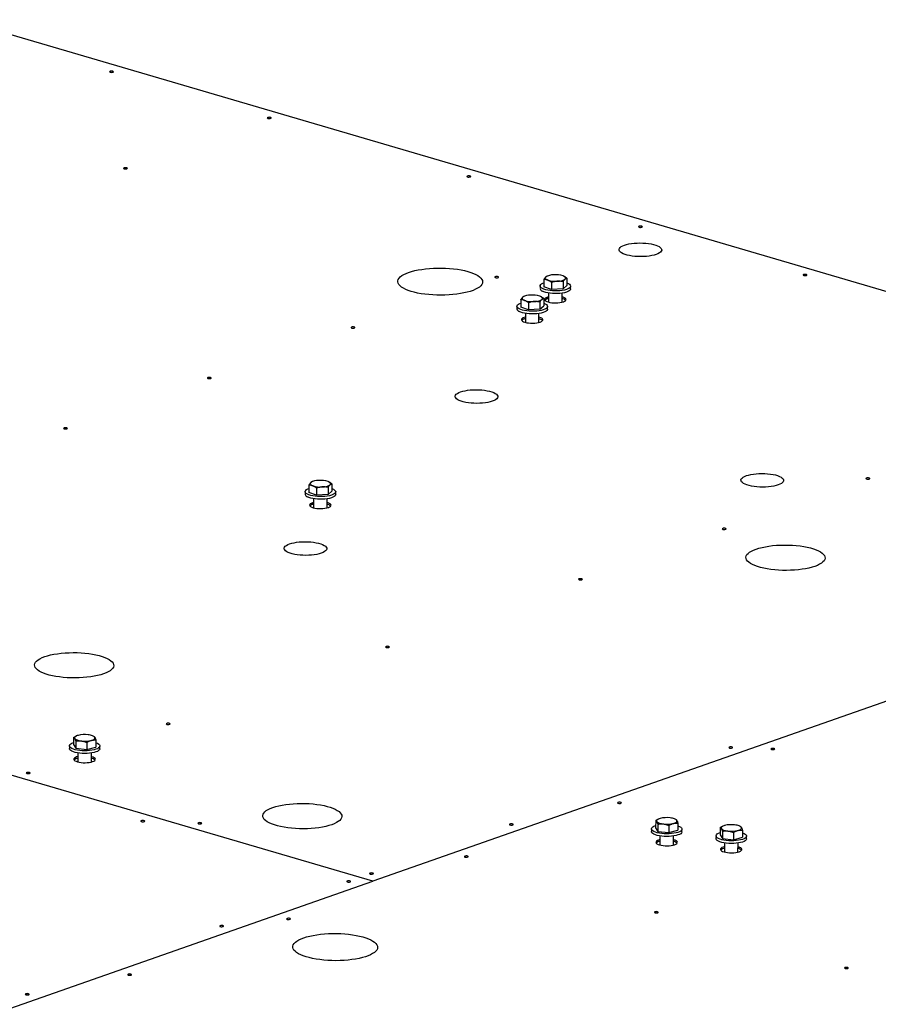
# Model space of a CAD drawing. Header units: millimetres. Extents: x 5 to 589, y 5 to 415.
# Tile 92 of 126: x 505 to 529, y 136 to 164. Entities that reach past the tile are written whole.
import ezdxf

# ---------------------------------------------------------------- set-up
doc = ezdxf.new("R2010")
doc.units = ezdxf.units.MM
doc.layers.add('TRAIT-FORT', color=4, linetype='Continuous', lineweight=25)

msp = doc.modelspace()

# ---------------------------------------------------------------- linework, layer by layer
at = {"layer": 'TRAIT-FORT', "color": 4, "linetype": 'Continuous', "lineweight": 25}
for p, q in [((552.014, 149.778), (503.099, 164.113)), ((519.783, 156.702), (519.782, 156.497)), ((519.877, 156.801), (519.867, 156.796)), ((520.349, 156.798), (520.348, 156.798)), ((520.441, 156.739), (520.44, 156.534)), ((519.676, 156.518), (519.675, 156.442)), ((520.001, 156.415), (519.782, 156.497)), ((520.002, 156.62), (520.001, 156.415)), ((520.33, 156.433), (520.001, 156.415)), ((520.331, 156.638), (520.33, 156.433)), ((520.33, 156.433), (520.44, 156.534)), ((520.546, 156.437), (520.547, 156.513)), ((519.216, 156.222), (519.205, 156.217)), ((519.688, 156.219), (519.687, 156.219)), ((519.78, 156.16), (519.779, 155.955)), ((519.916, 156.165), (519.881, 156.155)), ((519.916, 156.315), (519.915, 156.059)), ((520.302, 156.057), (520.303, 156.313)), ((519.014, 155.939), (519.014, 155.863)), ((519.121, 156.123), (519.12, 155.918)), ((519.339, 155.836), (519.12, 155.918)), ((519.341, 156.041), (519.339, 155.836)), ((519.669, 155.855), (519.339, 155.836)), ((519.67, 156.059), (519.669, 155.855)), ((519.669, 155.855), (519.779, 155.955)), ((519.885, 155.858), (519.885, 155.934)), ((519.254, 155.586), (519.219, 155.576)), ((519.255, 155.737), (519.253, 155.48)), ((519.641, 155.478), (519.642, 155.734)), ((514.899, 139.542), (473.417, 151.699)), ((514.899, 139.542), (473.417, 151.699)), ((513.08, 150.836), (513.079, 150.631)), ((513.174, 150.935), (513.164, 150.93)), ((513.646, 150.932), (513.645, 150.932)), ((513.738, 150.873), (513.737, 150.668)), ((512.973, 150.652), (512.972, 150.576)), ((513.298, 150.549), (513.079, 150.631)), ((513.299, 150.754), (513.298, 150.549)), ((513.627, 150.568), (513.298, 150.549)), ((513.628, 150.772), (513.627, 150.568)), ((513.627, 150.568), (513.737, 150.668)), ((513.843, 150.571), (513.844, 150.647)), ((513.213, 150.299), (513.178, 150.289)), ((513.213, 150.45), (513.212, 150.193)), ((513.599, 150.191), (513.6, 150.448)), ((530.651, 145.065), (514.899, 139.542)), ((530.651, 145.065), (514.899, 139.542)), ((506.368, 143.643), (506.367, 143.439)), ((506.431, 143.538), (506.43, 143.333)), ((506.45, 143.687), (506.443, 143.684)), ((506.747, 143.501), (506.746, 143.296)), ((506.945, 143.673), (506.921, 143.684)), ((507.001, 143.569), (507, 143.365)), ((506.248, 143.404), (506.248, 143.328)), ((506.367, 143.439), (506.43, 143.333)), ((506.43, 143.333), (506.746, 143.296)), ((506.746, 143.296), (507, 143.365)), ((507.119, 143.323), (507.119, 143.399)), ((506.488, 143.051), (506.454, 143.041)), ((506.489, 143.202), (506.488, 142.945)), ((506.875, 142.943), (506.876, 143.199)), ((522.971, 141.275), (522.97, 141.07)), ((523.052, 141.318), (523.046, 141.315)), ((523.548, 141.305), (523.523, 141.316)), ((522.851, 141.036), (522.85, 140.959)), ((522.97, 141.07), (523.032, 140.965)), ((523.033, 141.169), (523.032, 140.965)), ((523.032, 140.965), (523.348, 140.928)), ((523.35, 141.132), (523.348, 140.928)), ((523.348, 140.928), (523.603, 140.996)), ((523.604, 141.201), (523.603, 140.996)), ((523.721, 140.955), (523.722, 141.031)), ((524.812, 141.075), (524.811, 140.87)), ((524.874, 140.969), (524.873, 140.764)), ((524.893, 141.118), (524.887, 141.115)), ((525.388, 141.104), (525.364, 141.115)), ((525.445, 141), (525.443, 140.796)), ((523.091, 140.683), (523.056, 140.672)), ((523.092, 140.833), (523.09, 140.576)), ((523.477, 140.574), (523.479, 140.831)), ((524.692, 140.835), (524.691, 140.759)), ((524.811, 140.87), (524.873, 140.764)), ((524.873, 140.764), (525.189, 140.727)), ((525.19, 140.932), (525.189, 140.727)), ((525.189, 140.727), (525.443, 140.796)), ((525.562, 140.754), (525.563, 140.83)), ((524.932, 140.633), (524.931, 140.376)), ((525.318, 140.374), (525.32, 140.631)), ((487.71, 130.009), (514.899, 139.542)), ((487.71, 130.009), (514.899, 139.542)), ((514.899, 139.542), (514.899, 139.542)), ((514.899, 139.542), (514.899, 139.542)), ((514.899, 139.542), (514.899, 139.542))]:
    msp.add_line(p, q, dxfattribs=at)
at = {"layer": 'TRAIT-FORT', "color": 4, "linetype": 'Continuous', "lineweight": 25, "flags": 128}
for points in [[(507.41, 162.641), (507.399, 162.635), (507.396, 162.628), (507.401, 162.622), (507.414, 162.616), (507.433, 162.613), (507.454, 162.611), (507.475, 162.613), (507.492, 162.617), (507.503, 162.623), (507.506, 162.63), (507.5, 162.636), (507.488, 162.642), (507.469, 162.645), (507.448, 162.647), (507.427, 162.645), (507.41, 162.641)], [(511.906, 161.323), (511.895, 161.318), (511.892, 161.311), (511.897, 161.304), (511.91, 161.299), (511.929, 161.295), (511.95, 161.294), (511.97, 161.296), (511.988, 161.3), (511.999, 161.305), (512.002, 161.312), (511.996, 161.319), (511.984, 161.324), (511.965, 161.328), (511.944, 161.329), (511.923, 161.327), (511.906, 161.323)], [(507.806, 159.886), (507.795, 159.88), (507.792, 159.873), (507.797, 159.867), (507.81, 159.861), (507.829, 159.857), (507.85, 159.856), (507.871, 159.858), (507.888, 159.862), (507.899, 159.868), (507.902, 159.875), (507.896, 159.881), (507.884, 159.887), (507.865, 159.89), (507.844, 159.891), (507.823, 159.89), (507.806, 159.886)], [(517.601, 159.655), (517.59, 159.649), (517.587, 159.642), (517.592, 159.635), (517.605, 159.63), (517.623, 159.626), (517.644, 159.625), (517.665, 159.627), (517.682, 159.631), (517.693, 159.636), (517.696, 159.643), (517.691, 159.65), (517.678, 159.655), (517.66, 159.659), (517.639, 159.66), (517.618, 159.659), (517.601, 159.655)], [(522.496, 158.22), (522.485, 158.214), (522.482, 158.207), (522.488, 158.201), (522.5, 158.195), (522.519, 158.191), (522.54, 158.19), (522.561, 158.192), (522.578, 158.196), (522.589, 158.202), (522.592, 158.209), (522.586, 158.215), (522.574, 158.221), (522.555, 158.224), (522.534, 158.225), (522.513, 158.224), (522.496, 158.22)], [(522.082, 157.684), (522.142, 157.702), (522.209, 157.717), (522.282, 157.73), (522.359, 157.739), (522.44, 157.744), (522.523, 157.746), (522.606, 157.744), (522.687, 157.739), (522.766, 157.73), (522.841, 157.718), (522.909, 157.703), (522.971, 157.685), (523.024, 157.664), (523.069, 157.641), (523.103, 157.617), (523.127, 157.592), (523.14, 157.565), (523.142, 157.539), (523.132, 157.512), (523.111, 157.487), (523.079, 157.462), (523.037, 157.44), (522.986, 157.419), (522.927, 157.401), (522.86, 157.385), (522.787, 157.373), (522.709, 157.364), (522.628, 157.359), (522.546, 157.357), (522.463, 157.359), (522.381, 157.364), (522.302, 157.373), (522.228, 157.385), (522.159, 157.4), (522.098, 157.418), (522.044, 157.439), (522, 157.461), (521.965, 157.486), (521.941, 157.511), (521.929, 157.538), (521.927, 157.564), (521.937, 157.591), (521.958, 157.616), (521.989, 157.641), (522.031, 157.663), (522.082, 157.684)], [(515.925, 156.906), (516.007, 156.932), (516.097, 156.956), (516.194, 156.976), (516.296, 156.993), (516.404, 157.008), (516.515, 157.018), (516.63, 157.026), (516.746, 157.029), (516.863, 157.029), (516.979, 157.026), (517.094, 157.018), (517.207, 157.008), (517.316, 156.994), (517.42, 156.976), (517.519, 156.956), (517.611, 156.932), (517.696, 156.906), (517.773, 156.878), (517.841, 156.847), (517.899, 156.814), (517.948, 156.78), (517.986, 156.744), (518.013, 156.708), (518.029, 156.671), (518.033, 156.633), (518.027, 156.596), (518.009, 156.559), (517.98, 156.523), (517.941, 156.488), (517.891, 156.454), (517.831, 156.423), (517.761, 156.393), (517.683, 156.365), (517.597, 156.341), (517.503, 156.319), (517.403, 156.3), (517.298, 156.284), (517.189, 156.271), (517.076, 156.262), (516.96, 156.257), (516.844, 156.255), (516.727, 156.257), (516.611, 156.262), (516.497, 156.271), (516.386, 156.284), (516.279, 156.299), (516.178, 156.318), (516.082, 156.34), (515.993, 156.365), (515.912, 156.392), (515.84, 156.422), (515.776, 156.454), (515.723, 156.488), (515.68, 156.522), (515.647, 156.559), (515.626, 156.595), (515.615, 156.633), (515.616, 156.67), (515.628, 156.707), (515.652, 156.744), (515.686, 156.779), (515.731, 156.814), (515.786, 156.846), (515.851, 156.877), (515.925, 156.906)], [(518.396, 156.782), (518.385, 156.776), (518.382, 156.77), (518.388, 156.763), (518.4, 156.757), (518.419, 156.754), (518.44, 156.753), (518.461, 156.754), (518.478, 156.758), (518.489, 156.764), (518.492, 156.771), (518.487, 156.778), (518.474, 156.783), (518.455, 156.787), (518.434, 156.788), (518.414, 156.786), (518.396, 156.782)], [(519.838, 156.777), (519.828, 156.765), (519.823, 156.753), (519.823, 156.741), (519.827, 156.729), (519.837, 156.717), (519.851, 156.706), (519.87, 156.695), (519.893, 156.685)], [(520.387, 156.713), (520.397, 156.725), (520.402, 156.737), (520.402, 156.749), (520.397, 156.761), (520.388, 156.773), (520.374, 156.784), (520.355, 156.795), (520.332, 156.805)], [(527.192, 156.844), (527.181, 156.838), (527.178, 156.831), (527.183, 156.824), (527.196, 156.819), (527.214, 156.815), (527.236, 156.814), (527.256, 156.816), (527.273, 156.82), (527.284, 156.826), (527.287, 156.832), (527.282, 156.839), (527.269, 156.845), (527.251, 156.848), (527.23, 156.849), (527.209, 156.848), (527.192, 156.844)], [(519.74, 156.445), (519.707, 156.465), (519.686, 156.487), (519.676, 156.51), (519.678, 156.533), (519.692, 156.556), (519.717, 156.577), (519.753, 156.597), (519.782, 156.609)], [(520.441, 156.605), (520.482, 156.587), (520.515, 156.566), (520.536, 156.544), (520.546, 156.521), (520.544, 156.498), (520.53, 156.476), (520.505, 156.454), (520.469, 156.434), (520.423, 156.417), (520.369, 156.402), (520.307, 156.39), (520.241, 156.382), (520.171, 156.377), (520.099, 156.376), (520.027, 156.379), (519.958, 156.386), (519.893, 156.396), (519.834, 156.41), (519.782, 156.426), (519.74, 156.445), (519.74, 156.445)], [(520.546, 156.437), (520.543, 156.422), (520.53, 156.399), (520.504, 156.378), (520.468, 156.358), (520.423, 156.34), (520.368, 156.326), (520.307, 156.314), (520.24, 156.306), (520.17, 156.301), (520.098, 156.3), (520.027, 156.303), (519.958, 156.31), (519.893, 156.32), (519.834, 156.333), (519.782, 156.349), (519.74, 156.368)], [(519.177, 156.198), (519.167, 156.186), (519.161, 156.174), (519.161, 156.162), (519.166, 156.15), (519.175, 156.138), (519.19, 156.127), (519.208, 156.116), (519.231, 156.106)], [(519.725, 156.134), (519.735, 156.146), (519.74, 156.158), (519.741, 156.17), (519.736, 156.182), (519.726, 156.194), (519.712, 156.205), (519.693, 156.216), (519.671, 156.226)], [(519.916, 156.211), (519.881, 156.2), (519.846, 156.185), (519.82, 156.168), (519.806, 156.149), (519.803, 156.13), (519.812, 156.111), (519.832, 156.093), (519.863, 156.076), (519.904, 156.062), (519.952, 156.05), (520.007, 156.042), (520.065, 156.037), (520.125, 156.036), (520.184, 156.038), (520.241, 156.044), (520.292, 156.054), (520.337, 156.067), (520.372, 156.082), (520.398, 156.099), (520.412, 156.118), (520.415, 156.137), (520.406, 156.156), (520.385, 156.175), (520.354, 156.191), (520.314, 156.206), (520.303, 156.209)], [(519.078, 155.866), (519.046, 155.886), (519.025, 155.909), (519.015, 155.931), (519.017, 155.954), (519.031, 155.977), (519.056, 155.998), (519.092, 156.018), (519.121, 156.03)], [(519.779, 156.026), (519.821, 156.008), (519.853, 155.987), (519.875, 155.965), (519.884, 155.942), (519.882, 155.919), (519.869, 155.897), (519.843, 155.875), (519.807, 155.856), (519.762, 155.838), (519.707, 155.823), (519.646, 155.811), (519.579, 155.803), (519.509, 155.798), (519.437, 155.798), (519.366, 155.8), (519.297, 155.807), (519.232, 155.817), (519.173, 155.831), (519.121, 155.847), (519.078, 155.866), (519.078, 155.866)], [(519.885, 155.858), (519.882, 155.843), (519.868, 155.82), (519.843, 155.799), (519.807, 155.779), (519.761, 155.762), (519.707, 155.747), (519.646, 155.735), (519.579, 155.727), (519.509, 155.722), (519.437, 155.721), (519.365, 155.724), (519.296, 155.731), (519.231, 155.741), (519.172, 155.754), (519.121, 155.771), (519.078, 155.789)], [(519.254, 155.632), (519.22, 155.622), (519.184, 155.606), (519.159, 155.589), (519.144, 155.57), (519.141, 155.551), (519.15, 155.532), (519.171, 155.514), (519.202, 155.497), (519.242, 155.483), (519.291, 155.471), (519.345, 155.463), (519.404, 155.458), (519.464, 155.457), (519.523, 155.459), (519.579, 155.466), (519.631, 155.475), (519.675, 155.488), (519.711, 155.503), (519.736, 155.521), (519.751, 155.539), (519.753, 155.558), (519.744, 155.577), (519.724, 155.596), (519.693, 155.612), (519.652, 155.627), (519.641, 155.63)], [(514.297, 155.345), (514.286, 155.339), (514.283, 155.332), (514.288, 155.325), (514.301, 155.32), (514.319, 155.316), (514.34, 155.315), (514.361, 155.317), (514.378, 155.321), (514.389, 155.327), (514.392, 155.333), (514.387, 155.34), (514.374, 155.346), (514.356, 155.349), (514.334, 155.35), (514.314, 155.349), (514.297, 155.345)], [(510.197, 153.907), (510.186, 153.901), (510.183, 153.895), (510.188, 153.888), (510.201, 153.882), (510.219, 153.879), (510.24, 153.878), (510.261, 153.879), (510.278, 153.883), (510.289, 153.889), (510.292, 153.896), (510.287, 153.902), (510.274, 153.908), (510.256, 153.912), (510.235, 153.913), (510.214, 153.911), (510.197, 153.907)], [(517.407, 153.498), (517.467, 153.516), (517.534, 153.532), (517.607, 153.544), (517.684, 153.553), (517.765, 153.558), (517.848, 153.56), (517.931, 153.558), (518.013, 153.553), (518.091, 153.544), (518.166, 153.532), (518.234, 153.517), (518.296, 153.499), (518.35, 153.478), (518.394, 153.456), (518.428, 153.431), (518.452, 153.406), (518.465, 153.379), (518.467, 153.353), (518.457, 153.326), (518.436, 153.301), (518.404, 153.276), (518.362, 153.254), (518.311, 153.233), (518.252, 153.215), (518.185, 153.2), (518.112, 153.187), (518.034, 153.178), (517.953, 153.173), (517.871, 153.171), (517.788, 153.173), (517.706, 153.178), (517.627, 153.187), (517.553, 153.199), (517.484, 153.214), (517.423, 153.232), (517.369, 153.253), (517.325, 153.276), (517.29, 153.3), (517.266, 153.325), (517.254, 153.352), (517.252, 153.378), (517.262, 153.405), (517.283, 153.43), (517.314, 153.455), (517.356, 153.477), (517.407, 153.498)], [(506.097, 152.47), (506.086, 152.464), (506.083, 152.457), (506.088, 152.45), (506.101, 152.445), (506.119, 152.441), (506.14, 152.44), (506.161, 152.442), (506.178, 152.446), (506.189, 152.451), (506.192, 152.458), (506.187, 152.465), (506.174, 152.47), (506.156, 152.474), (506.135, 152.475), (506.114, 152.474), (506.097, 152.47)], [(525.56, 151.109), (525.619, 151.127), (525.686, 151.142), (525.759, 151.155), (525.837, 151.164), (525.918, 151.169), (526.001, 151.171), (526.083, 151.169), (526.165, 151.164), (526.244, 151.155), (526.318, 151.143), (526.387, 151.128), (526.448, 151.11), (526.502, 151.089), (526.546, 151.066), (526.581, 151.042), (526.605, 151.017), (526.618, 150.99), (526.619, 150.964), (526.609, 150.937), (526.588, 150.912), (526.557, 150.887), (526.515, 150.865), (526.464, 150.844), (526.404, 150.826), (526.337, 150.81), (526.264, 150.798), (526.187, 150.789), (526.106, 150.784), (526.023, 150.782), (525.94, 150.783), (525.859, 150.789), (525.78, 150.798), (525.706, 150.81), (525.637, 150.825), (525.575, 150.843), (525.522, 150.864), (525.477, 150.886), (525.443, 150.911), (525.419, 150.936), (525.406, 150.963), (525.404, 150.989), (525.414, 151.015), (525.435, 151.041), (525.467, 151.065), (525.509, 151.088), (525.56, 151.109)], [(513.135, 150.911), (513.125, 150.899), (513.12, 150.887), (513.119, 150.875), (513.124, 150.863), (513.134, 150.851), (513.148, 150.84), (513.167, 150.829), (513.19, 150.819)], [(513.684, 150.847), (513.694, 150.859), (513.699, 150.871), (513.699, 150.883), (513.694, 150.895), (513.685, 150.907), (513.671, 150.918), (513.652, 150.929), (513.629, 150.939)], [(528.983, 151.041), (528.972, 151.035), (528.969, 151.028), (528.974, 151.021), (528.987, 151.016), (529.005, 151.012), (529.027, 151.011), (529.047, 151.013), (529.064, 151.017), (529.075, 151.023), (529.078, 151.029), (529.073, 151.036), (529.06, 151.042), (529.042, 151.045), (529.021, 151.046), (529, 151.045), (528.983, 151.041)], [(513.037, 150.579), (513.004, 150.6), (512.983, 150.622), (512.973, 150.645), (512.975, 150.668), (512.989, 150.69), (513.014, 150.711), (513.05, 150.731), (513.079, 150.743)], [(513.843, 150.571), (513.84, 150.556), (513.827, 150.533), (513.801, 150.512), (513.765, 150.492), (513.72, 150.475), (513.665, 150.46), (513.604, 150.448), (513.537, 150.44), (513.467, 150.435), (513.395, 150.434), (513.324, 150.437), (513.255, 150.444), (513.19, 150.454), (513.131, 150.467), (513.079, 150.484), (513.036, 150.502)], [(513.738, 150.739), (513.779, 150.721), (513.812, 150.7), (513.833, 150.678), (513.843, 150.655), (513.841, 150.632), (513.827, 150.61), (513.802, 150.588), (513.766, 150.569), (513.72, 150.551), (513.666, 150.536), (513.604, 150.525), (513.538, 150.516), (513.468, 150.512), (513.396, 150.511), (513.324, 150.514), (513.255, 150.52), (513.19, 150.53), (513.131, 150.544), (513.079, 150.56), (513.037, 150.579), (513.037, 150.579)], [(513.213, 150.345), (513.178, 150.335), (513.142, 150.319), (513.117, 150.302), (513.103, 150.283), (513.1, 150.264), (513.109, 150.245), (513.129, 150.227), (513.16, 150.21), (513.201, 150.196), (513.249, 150.184), (513.304, 150.176), (513.362, 150.171), (513.422, 150.17), (513.481, 150.172), (513.538, 150.179), (513.589, 150.188), (513.634, 150.201), (513.669, 150.216), (513.695, 150.234), (513.709, 150.252), (513.712, 150.272), (513.703, 150.291), (513.682, 150.309), (513.651, 150.325), (513.611, 150.34), (513.6, 150.343)], [(524.883, 149.603), (524.872, 149.597), (524.869, 149.591), (524.874, 149.584), (524.887, 149.578), (524.906, 149.575), (524.927, 149.574), (524.947, 149.575), (524.965, 149.579), (524.976, 149.585), (524.979, 149.592), (524.973, 149.598), (524.961, 149.604), (524.942, 149.608), (524.921, 149.609), (524.9, 149.607), (524.883, 149.603)], [(512.529, 149.163), (512.588, 149.182), (512.655, 149.197), (512.728, 149.209), (512.806, 149.218), (512.887, 149.224), (512.969, 149.226), (513.052, 149.224), (513.134, 149.219), (513.213, 149.21), (513.287, 149.198), (513.356, 149.182), (513.417, 149.164), (513.471, 149.144), (513.515, 149.121), (513.55, 149.097), (513.574, 149.071), (513.586, 149.045), (513.588, 149.018), (513.578, 148.992), (513.557, 148.966), (513.526, 148.942), (513.484, 148.919), (513.433, 148.899), (513.373, 148.88), (513.306, 148.865), (513.233, 148.853), (513.155, 148.844), (513.075, 148.838), (512.992, 148.836), (512.909, 148.838), (512.827, 148.843), (512.749, 148.852), (512.674, 148.864), (512.606, 148.88), (512.544, 148.898), (512.49, 148.918), (512.446, 148.941), (512.412, 148.965), (512.388, 148.991), (512.375, 149.017), (512.373, 149.044), (512.383, 149.07), (512.404, 149.096), (512.436, 149.12), (512.477, 149.143), (512.529, 149.163)], [(525.835, 149.015), (525.916, 149.041), (526.005, 149.063), (526.1, 149.083), (526.201, 149.1), (526.307, 149.113), (526.417, 149.122), (526.53, 149.128), (526.644, 149.131), (526.758, 149.129), (526.871, 149.124), (526.983, 149.115), (527.091, 149.103), (527.195, 149.087), (527.294, 149.068), (527.386, 149.046), (527.471, 149.021), (527.548, 148.994), (527.616, 148.964), (527.674, 148.932), (527.722, 148.899), (527.759, 148.864), (527.785, 148.828), (527.8, 148.792), (527.803, 148.755), (527.794, 148.719), (527.774, 148.683), (527.743, 148.648), (527.701, 148.614), (527.648, 148.582), (527.586, 148.551), (527.513, 148.523), (527.433, 148.498), (527.344, 148.475), (527.249, 148.455), (527.148, 148.439), (527.042, 148.426), (526.932, 148.416), (526.819, 148.41), (526.705, 148.408), (526.591, 148.409), (526.478, 148.415), (526.366, 148.423), (526.258, 148.436), (526.154, 148.451), (526.055, 148.47), (525.963, 148.492), (525.878, 148.517), (525.801, 148.545), (525.733, 148.575), (525.675, 148.606), (525.627, 148.64), (525.59, 148.675), (525.564, 148.71), (525.549, 148.747), (525.546, 148.783), (525.555, 148.82), (525.575, 148.856), (525.606, 148.891), (525.648, 148.925), (525.701, 148.957), (525.763, 148.987), (525.835, 149.015)], [(520.783, 148.166), (520.772, 148.16), (520.769, 148.153), (520.775, 148.146), (520.787, 148.141), (520.806, 148.137), (520.827, 148.136), (520.848, 148.138), (520.865, 148.142), (520.876, 148.147), (520.879, 148.154), (520.873, 148.161), (520.861, 148.166), (520.842, 148.17), (520.821, 148.171), (520.8, 148.17), (520.783, 148.166)], [(505.543, 145.947), (505.624, 145.973), (505.712, 145.995), (505.807, 146.015), (505.909, 146.032), (506.015, 146.045), (506.125, 146.054), (506.237, 146.06), (506.351, 146.063), (506.466, 146.061), (506.579, 146.056), (506.691, 146.047), (506.799, 146.035), (506.903, 146.019), (507.001, 146), (507.094, 145.978), (507.179, 145.953), (507.256, 145.926), (507.324, 145.896), (507.382, 145.864), (507.43, 145.831), (507.467, 145.796), (507.493, 145.76), (507.508, 145.724), (507.511, 145.687), (507.502, 145.651), (507.482, 145.615), (507.451, 145.58), (507.409, 145.546), (507.356, 145.514), (507.293, 145.483), (507.221, 145.455), (507.141, 145.43), (507.052, 145.407), (506.957, 145.387), (506.855, 145.371), (506.749, 145.358), (506.639, 145.348), (506.527, 145.342), (506.413, 145.34), (506.299, 145.341), (506.185, 145.346), (506.074, 145.355), (505.965, 145.367), (505.861, 145.383), (505.763, 145.402), (505.67, 145.424), (505.585, 145.449), (505.508, 145.477), (505.441, 145.507), (505.382, 145.538), (505.334, 145.572), (505.297, 145.607), (505.271, 145.642), (505.257, 145.679), (505.253, 145.715), (505.262, 145.752), (505.282, 145.788), (505.313, 145.823), (505.355, 145.857), (505.408, 145.889), (505.471, 145.919), (505.543, 145.947)], [(515.281, 146.236), (515.27, 146.23), (515.267, 146.224), (515.272, 146.217), (515.285, 146.211), (515.303, 146.208), (515.324, 146.207), (515.345, 146.208), (515.362, 146.212), (515.373, 146.218), (515.376, 146.225), (515.371, 146.232), (515.358, 146.237), (515.34, 146.241), (515.319, 146.242), (515.298, 146.24), (515.281, 146.236)], [(509.023, 144.042), (509.012, 144.036), (509.009, 144.029), (509.014, 144.023), (509.027, 144.017), (509.046, 144.014), (509.067, 144.012), (509.087, 144.014), (509.105, 144.018), (509.116, 144.024), (509.119, 144.031), (509.113, 144.037), (509.101, 144.043), (509.082, 144.046), (509.061, 144.048), (509.04, 144.046), (509.023, 144.042)], [(507.004, 143.495), (507.005, 143.494), (507.049, 143.476), (507.083, 143.455), (507.106, 143.433), (507.118, 143.411), (507.118, 143.388), (507.106, 143.365), (507.082, 143.343), (507.048, 143.323), (507.003, 143.305), (506.95, 143.29), (506.89, 143.278), (506.824, 143.269), (506.754, 143.264), (506.683, 143.262), (506.611, 143.265), (506.541, 143.271), (506.475, 143.28), (506.415, 143.293), (506.363, 143.309), (506.318, 143.328), (506.284, 143.348), (506.261, 143.37), (506.25, 143.393), (506.25, 143.416), (506.262, 143.438), (506.285, 143.46), (506.32, 143.48), (506.364, 143.498), (506.368, 143.499)], [(506.496, 143.702), (506.469, 143.694), (506.445, 143.685), (506.426, 143.674), (506.411, 143.663), (506.401, 143.651), (506.395, 143.639), (506.395, 143.627), (506.4, 143.615)], [(506.4, 143.615), (506.409, 143.603), (506.423, 143.592), (506.442, 143.581), (506.465, 143.571), (506.491, 143.563), (506.521, 143.555), (506.554, 143.549), (506.589, 143.544)], [(506.97, 143.647), (506.961, 143.659), (506.947, 143.67), (506.928, 143.681), (506.905, 143.69), (506.878, 143.699), (506.849, 143.707), (506.816, 143.713), (506.781, 143.718)], [(506.874, 143.56), (506.901, 143.568), (506.925, 143.577), (506.944, 143.588), (506.959, 143.599), (506.969, 143.611), (506.974, 143.623), (506.975, 143.635), (506.97, 143.647)], [(507.119, 143.323), (507.117, 143.311), (507.105, 143.289), (507.082, 143.267), (507.047, 143.247), (507.003, 143.229), (506.95, 143.214), (506.889, 143.202), (506.824, 143.193), (506.754, 143.187), (506.682, 143.186), (506.61, 143.188), (506.541, 143.194), (506.475, 143.204), (506.415, 143.217), (506.362, 143.233), (506.318, 143.251), (506.284, 143.272), (506.261, 143.294), (506.249, 143.316), (506.248, 143.328)], [(525.072, 143.367), (525.061, 143.361), (525.058, 143.354), (525.063, 143.348), (525.076, 143.342), (525.094, 143.338), (525.115, 143.337), (525.136, 143.339), (525.153, 143.343), (525.164, 143.349), (525.167, 143.356), (525.162, 143.362), (525.149, 143.368), (525.131, 143.371), (525.11, 143.372), (525.089, 143.371), (525.072, 143.367)], [(526.273, 143.325), (526.262, 143.319), (526.259, 143.312), (526.264, 143.306), (526.277, 143.3), (526.295, 143.297), (526.317, 143.296), (526.337, 143.297), (526.354, 143.301), (526.365, 143.307), (526.368, 143.314), (526.363, 143.32), (526.35, 143.326), (526.332, 143.33), (526.311, 143.331), (526.29, 143.329), (526.273, 143.325)], [(506.488, 143.097), (506.454, 143.087), (506.418, 143.071), (506.393, 143.054), (506.378, 143.035), (506.376, 143.016), (506.385, 142.997), (506.405, 142.979), (506.436, 142.962), (506.477, 142.948), (506.525, 142.936), (506.579, 142.928), (506.638, 142.923), (506.698, 142.922), (506.757, 142.924), (506.814, 142.931), (506.865, 142.94), (506.909, 142.953), (506.945, 142.968), (506.97, 142.986), (506.985, 143.004), (506.988, 143.023), (506.979, 143.042), (506.958, 143.061), (506.927, 143.077), (506.887, 143.092), (506.876, 143.095)], [(505.031, 142.642), (505.02, 142.636), (505.017, 142.63), (505.022, 142.623), (505.035, 142.617), (505.054, 142.614), (505.075, 142.613), (505.096, 142.614), (505.113, 142.618), (505.124, 142.624), (505.127, 142.631), (505.121, 142.638), (505.109, 142.643), (505.09, 142.647), (505.069, 142.648), (505.048, 142.646), (505.031, 142.642)], [(512.051, 141.646), (512.132, 141.672), (512.221, 141.695), (512.316, 141.714), (512.417, 141.731), (512.523, 141.744), (512.633, 141.753), (512.746, 141.759), (512.86, 141.762), (512.974, 141.76), (513.087, 141.755), (513.199, 141.746), (513.307, 141.734), (513.411, 141.718), (513.51, 141.699), (513.602, 141.677), (513.687, 141.652), (513.764, 141.625), (513.832, 141.595), (513.89, 141.563), (513.938, 141.53), (513.975, 141.495), (514.001, 141.459), (514.016, 141.423), (514.019, 141.386), (514.01, 141.35), (513.99, 141.314), (513.959, 141.279), (513.917, 141.245), (513.864, 141.213), (513.801, 141.183), (513.729, 141.155), (513.649, 141.129), (513.56, 141.106), (513.465, 141.087), (513.364, 141.07), (513.258, 141.057), (513.148, 141.047), (513.035, 141.041), (512.921, 141.039), (512.807, 141.041), (512.693, 141.046), (512.582, 141.054), (512.474, 141.067), (512.37, 141.082), (512.271, 141.101), (512.179, 141.124), (512.094, 141.148), (512.017, 141.176), (511.949, 141.206), (511.891, 141.238), (511.843, 141.271), (511.806, 141.306), (511.78, 141.342), (511.765, 141.378), (511.762, 141.415), (511.77, 141.451), (511.79, 141.487), (511.822, 141.522), (511.864, 141.556), (511.917, 141.588), (511.979, 141.618), (512.051, 141.646)], [(521.9, 141.792), (521.889, 141.786), (521.886, 141.779), (521.891, 141.772), (521.904, 141.767), (521.922, 141.763), (521.943, 141.762), (521.964, 141.764), (521.981, 141.768), (521.992, 141.774), (521.995, 141.78), (521.99, 141.787), (521.977, 141.792), (521.959, 141.796), (521.938, 141.797), (521.917, 141.796), (521.9, 141.792)], [(508.3, 141.267), (508.289, 141.262), (508.286, 141.255), (508.291, 141.248), (508.304, 141.243), (508.323, 141.239), (508.344, 141.238), (508.365, 141.24), (508.382, 141.244), (508.393, 141.249), (508.396, 141.256), (508.39, 141.263), (508.378, 141.268), (508.359, 141.272), (508.338, 141.273), (508.317, 141.272), (508.3, 141.267)], [(523.098, 141.334), (523.071, 141.326), (523.048, 141.316), (523.028, 141.306), (523.013, 141.295), (523.003, 141.283), (522.998, 141.271), (522.998, 141.259), (523.002, 141.247)], [(523.002, 141.247), (523.012, 141.235), (523.026, 141.224), (523.045, 141.213), (523.067, 141.203), (523.094, 141.194), (523.124, 141.187), (523.157, 141.18), (523.192, 141.175)], [(523.573, 141.278), (523.563, 141.29), (523.549, 141.302), (523.53, 141.312), (523.508, 141.322), (523.481, 141.331), (523.451, 141.339), (523.418, 141.345), (523.383, 141.35)], [(523.477, 141.191), (523.504, 141.2), (523.527, 141.209), (523.547, 141.219), (523.561, 141.231), (523.572, 141.242), (523.577, 141.254), (523.577, 141.266), (523.573, 141.278)], [(509.927, 141.208), (509.916, 141.202), (509.913, 141.195), (509.918, 141.188), (509.931, 141.183), (509.949, 141.179), (509.97, 141.178), (509.991, 141.18), (510.008, 141.184), (510.019, 141.189), (510.022, 141.196), (510.017, 141.203), (510.004, 141.208), (509.986, 141.212), (509.964, 141.213), (509.944, 141.212), (509.927, 141.208)], [(518.814, 141.173), (518.803, 141.167), (518.8, 141.16), (518.805, 141.153), (518.818, 141.148), (518.836, 141.144), (518.858, 141.143), (518.878, 141.145), (518.896, 141.149), (518.906, 141.155), (518.91, 141.161), (518.904, 141.168), (518.891, 141.174), (518.873, 141.177), (518.852, 141.178), (518.831, 141.177), (518.814, 141.173)], [(523.603, 141.127), (523.607, 141.126), (523.651, 141.107), (523.685, 141.087), (523.709, 141.065), (523.72, 141.042), (523.72, 141.019), (523.708, 140.997), (523.685, 140.975), (523.65, 140.955), (523.606, 140.937), (523.553, 140.922), (523.492, 140.91), (523.426, 140.901), (523.357, 140.895), (523.285, 140.894), (523.213, 140.896), (523.144, 140.902), (523.078, 140.912), (523.018, 140.925), (522.965, 140.941), (522.921, 140.959), (522.887, 140.98), (522.864, 141.002), (522.852, 141.024), (522.852, 141.047), (522.864, 141.07), (522.888, 141.092), (522.922, 141.112), (522.967, 141.13), (522.97, 141.131)], [(524.939, 141.133), (524.912, 141.125), (524.889, 141.116), (524.869, 141.105), (524.854, 141.094), (524.844, 141.082), (524.839, 141.07), (524.839, 141.058), (524.843, 141.046)], [(524.843, 141.046), (524.853, 141.034), (524.867, 141.023), (524.885, 141.012), (524.908, 141.003), (524.935, 140.994), (524.965, 140.986), (524.997, 140.98), (525.032, 140.975)], [(525.414, 141.078), (525.404, 141.09), (525.39, 141.101), (525.371, 141.112), (525.348, 141.122), (525.322, 141.13), (525.292, 141.138), (525.259, 141.144), (525.224, 141.149)], [(525.318, 140.991), (525.345, 140.999), (525.368, 141.009), (525.388, 141.019), (525.402, 141.03), (525.413, 141.042), (525.418, 141.054), (525.418, 141.066), (525.414, 141.078)], [(523.721, 140.955), (523.72, 140.943), (523.708, 140.92), (523.684, 140.899), (523.65, 140.879), (523.605, 140.861), (523.552, 140.845), (523.492, 140.833), (523.426, 140.824), (523.356, 140.819), (523.285, 140.818), (523.213, 140.82), (523.143, 140.826), (523.077, 140.836), (523.017, 140.849), (522.965, 140.864), (522.921, 140.883), (522.886, 140.903), (522.863, 140.925), (522.852, 140.948), (522.85, 140.959)], [(523.091, 140.728), (523.056, 140.718), (523.021, 140.703), (522.995, 140.686), (522.981, 140.667), (522.978, 140.648), (522.987, 140.629), (523.007, 140.611), (523.039, 140.594), (523.079, 140.579), (523.127, 140.568), (523.182, 140.559), (523.24, 140.555), (523.3, 140.553), (523.36, 140.556), (523.416, 140.562), (523.467, 140.572), (523.512, 140.585), (523.547, 140.6), (523.573, 140.617), (523.587, 140.636), (523.59, 140.655), (523.581, 140.674), (523.561, 140.692), (523.53, 140.709), (523.489, 140.723), (523.478, 140.726)], [(525.562, 140.754), (525.561, 140.742), (525.549, 140.72), (525.525, 140.698), (525.491, 140.678), (525.446, 140.66), (525.393, 140.645), (525.333, 140.633), (525.267, 140.624), (525.197, 140.619), (525.125, 140.617), (525.054, 140.619), (524.984, 140.625), (524.918, 140.635), (524.858, 140.648), (524.805, 140.664), (524.761, 140.682), (524.727, 140.703), (524.704, 140.725), (524.693, 140.748), (524.691, 140.759)], [(525.444, 140.927), (525.448, 140.925), (525.492, 140.907), (525.526, 140.886), (525.55, 140.865), (525.561, 140.842), (525.561, 140.819), (525.549, 140.796), (525.525, 140.775), (525.491, 140.754), (525.447, 140.737), (525.394, 140.721), (525.333, 140.709), (525.267, 140.7), (525.198, 140.695), (525.126, 140.693), (525.054, 140.696), (524.985, 140.702), (524.919, 140.712), (524.859, 140.724), (524.806, 140.74), (524.762, 140.759), (524.728, 140.779), (524.705, 140.801), (524.693, 140.824), (524.693, 140.847), (524.705, 140.87), (524.729, 140.891), (524.763, 140.911), (524.807, 140.929), (524.811, 140.93)], [(524.932, 140.528), (524.897, 140.518), (524.862, 140.502), (524.836, 140.485), (524.822, 140.466), (524.819, 140.447), (524.828, 140.428), (524.848, 140.41), (524.879, 140.393), (524.92, 140.379), (524.968, 140.367), (525.023, 140.359), (525.081, 140.354), (525.141, 140.353), (525.2, 140.355), (525.257, 140.362), (525.308, 140.371), (525.353, 140.384), (525.388, 140.399), (525.414, 140.417), (525.428, 140.435), (525.431, 140.454), (525.422, 140.474), (525.402, 140.492), (525.37, 140.508), (525.33, 140.523), (525.319, 140.526)], [(517.527, 140.258), (517.516, 140.252), (517.513, 140.246), (517.518, 140.239), (517.531, 140.233), (517.549, 140.23), (517.57, 140.229), (517.591, 140.23), (517.608, 140.234), (517.619, 140.24), (517.622, 140.247), (517.617, 140.254), (517.604, 140.259), (517.586, 140.263), (517.564, 140.264), (517.544, 140.262), (517.527, 140.258)], [(514.822, 139.773), (514.811, 139.767), (514.808, 139.76), (514.813, 139.754), (514.826, 139.748), (514.845, 139.744), (514.866, 139.743), (514.886, 139.745), (514.904, 139.749), (514.915, 139.755), (514.918, 139.762), (514.912, 139.768), (514.9, 139.774), (514.881, 139.777), (514.86, 139.778), (514.839, 139.777), (514.822, 139.773)], [(514.175, 139.546), (514.164, 139.54), (514.161, 139.533), (514.166, 139.527), (514.179, 139.521), (514.197, 139.517), (514.218, 139.516), (514.239, 139.518), (514.256, 139.522), (514.267, 139.528), (514.27, 139.535), (514.265, 139.541), (514.252, 139.547), (514.234, 139.55), (514.213, 139.551), (514.192, 139.55), (514.175, 139.546)], [(512.456, 138.48), (512.445, 138.474), (512.442, 138.468), (512.447, 138.461), (512.46, 138.455), (512.478, 138.452), (512.499, 138.451), (512.52, 138.452), (512.537, 138.456), (512.548, 138.462), (512.551, 138.469), (512.546, 138.475), (512.533, 138.481), (512.515, 138.485), (512.494, 138.486), (512.473, 138.484), (512.456, 138.48)], [(522.949, 138.669), (522.938, 138.663), (522.935, 138.657), (522.94, 138.65), (522.953, 138.644), (522.971, 138.641), (522.992, 138.64), (523.013, 138.641), (523.03, 138.645), (523.041, 138.651), (523.044, 138.658), (523.039, 138.665), (523.026, 138.67), (523.008, 138.674), (522.987, 138.675), (522.966, 138.673), (522.949, 138.669)], [(510.55, 138.275), (510.539, 138.269), (510.536, 138.262), (510.541, 138.256), (510.554, 138.25), (510.572, 138.246), (510.593, 138.245), (510.614, 138.247), (510.631, 138.251), (510.642, 138.257), (510.645, 138.263), (510.64, 138.27), (510.627, 138.276), (510.609, 138.279), (510.587, 138.28), (510.567, 138.279), (510.55, 138.275)], [(512.932, 137.928), (513.014, 137.954), (513.104, 137.978), (513.201, 137.998), (513.303, 138.016), (513.411, 138.03), (513.522, 138.041), (513.636, 138.048), (513.753, 138.051), (513.869, 138.051), (513.986, 138.048), (514.101, 138.041), (514.213, 138.03), (514.322, 138.016), (514.427, 137.999), (514.526, 137.978), (514.618, 137.955), (514.703, 137.929), (514.78, 137.9), (514.848, 137.869), (514.906, 137.837), (514.955, 137.802), (514.993, 137.767), (515.02, 137.73), (515.036, 137.693), (515.04, 137.656), (515.034, 137.618), (515.016, 137.581), (514.987, 137.545), (514.948, 137.51), (514.897, 137.477), (514.837, 137.445), (514.768, 137.415), (514.69, 137.388), (514.604, 137.363), (514.51, 137.341), (514.41, 137.322), (514.305, 137.306), (514.196, 137.294), (514.083, 137.285), (513.967, 137.279), (513.851, 137.277), (513.734, 137.279), (513.618, 137.285), (513.504, 137.294), (513.393, 137.306), (513.286, 137.322), (513.184, 137.341), (513.089, 137.363), (513, 137.387), (512.919, 137.415), (512.847, 137.445), (512.783, 137.476), (512.73, 137.51), (512.687, 137.545), (512.654, 137.581), (512.632, 137.618), (512.622, 137.655), (512.623, 137.692), (512.635, 137.73), (512.659, 137.766), (512.693, 137.802), (512.738, 137.836), (512.793, 137.869), (512.858, 137.9), (512.932, 137.928)], [(528.371, 137.08), (528.36, 137.074), (528.357, 137.068), (528.362, 137.061), (528.375, 137.055), (528.393, 137.052), (528.414, 137.051), (528.435, 137.052), (528.452, 137.056), (528.463, 137.062), (528.466, 137.069), (528.461, 137.076), (528.448, 137.081), (528.43, 137.085), (528.409, 137.086), (528.388, 137.084), (528.371, 137.08)], [(507.924, 136.891), (507.913, 136.885), (507.91, 136.879), (507.916, 136.872), (507.928, 136.866), (507.947, 136.863), (507.968, 136.862), (507.989, 136.863), (508.006, 136.867), (508.017, 136.873), (508.02, 136.88), (508.015, 136.887), (508.002, 136.892), (507.983, 136.896), (507.962, 136.897), (507.941, 136.895), (507.924, 136.891)], [(505.004, 136.33), (504.993, 136.324), (504.99, 136.318), (504.995, 136.311), (505.008, 136.305), (505.026, 136.302), (505.048, 136.301), (505.068, 136.302), (505.086, 136.306), (505.096, 136.312), (505.1, 136.319), (505.094, 136.326), (505.081, 136.331), (505.063, 136.335), (505.042, 136.336), (505.021, 136.334), (505.004, 136.33)]]:
    msp.add_lwpolyline(points, dxfattribs=at)
at = {"layer": 'TRAIT-FORT', "color": 4, "linetype": 'Continuous', "lineweight": 25}
for centre, radius, start, end in [((520.048, 156.436), 0.4, 88.6682, 121.7145), ((520.113, 156.116), 0.723, 72.3536, 94.3785), ((520.176, 157.053), 0.4, 268.6682, 301.7145), ((519.766, 156.456), 0.0921, 189.1955, 253.2169), ((520.112, 157.374), 0.723, 252.3536, 274.3785), ((519.387, 155.857), 0.4, 88.6682, 121.7145), ((519.451, 155.537), 0.723, 72.3536, 94.3785), ((519.515, 156.475), 0.4, 268.6682, 301.7145), ((519.945, 155.975), 0.192, 98.8883, 134.4011), ((519.917, 156.016), 0.143, 104.4921, 137.6056), ((520.265, 155.963), 0.203, 45.9815, 79.4467), ((520.272, 155.976), 0.189, 44.673, 80.7552), ((519.105, 155.878), 0.0921, 189.1955, 253.2169), ((519.45, 156.795), 0.723, 252.3536, 274.3785), ((519.284, 155.396), 0.192, 98.8883, 134.4011), ((519.255, 155.437), 0.143, 104.4921, 137.6056), ((519.604, 155.384), 0.203, 45.9815, 79.4467), ((519.611, 155.397), 0.189, 44.673, 80.7552), ((513.345, 150.571), 0.4, 88.6682, 121.7145), ((513.409, 151.508), 0.723, 252.3536, 274.3785), ((513.41, 150.25), 0.723, 72.3536, 94.3785), ((513.473, 151.188), 0.4, 268.6682, 301.7145), ((513.063, 150.591), 0.0921, 189.1955, 253.2169), ((513.242, 150.109), 0.192, 98.8883, 134.4011), ((513.214, 150.15), 0.143, 104.4921, 137.6056), ((513.562, 150.097), 0.203, 45.9815, 79.4467), ((513.569, 150.11), 0.189, 44.673, 80.7552), ((506.682, 142.921), 0.803, 82.9273, 103.4242), ((506.688, 144.341), 0.803, 262.9273, 283.4242), ((506.518, 142.861), 0.192, 98.8883, 134.4011), ((506.489, 142.902), 0.143, 104.4921, 137.6056), ((506.838, 142.849), 0.203, 45.9815, 79.4467), ((506.846, 142.863), 0.188, 44.6295, 80.4419), ((523.285, 140.553), 0.803, 82.9273, 103.4242), ((523.29, 141.972), 0.803, 262.9273, 283.4242), ((525.125, 140.352), 0.803, 82.9273, 103.4242), ((525.131, 141.772), 0.803, 262.9273, 283.4242), ((523.12, 140.493), 0.192, 98.8883, 134.4011), ((523.092, 140.533), 0.143, 104.4921, 137.6056), ((523.441, 140.48), 0.203, 45.9815, 79.4467), ((523.447, 140.494), 0.189, 44.673, 80.7552), ((524.961, 140.292), 0.192, 98.926, 134.3634), ((524.961, 140.292), 0.192, 98.8883, 134.4011), ((525.28, 140.276), 0.207, 46.3095, 79.1187), ((525.288, 140.293), 0.189, 44.673, 80.7552)]:
    msp.add_arc(centre, radius, start, end, dxfattribs=at)
for points, knots in [([(519.783, 156.702), (519.787, 156.709), (519.796, 156.725), (519.81, 156.745), (519.824, 156.763), (519.833, 156.772), (519.838, 156.777)], [0, 0, 0, 0, 0.247269, 0.495363, 0.746874, 1, 1, 1, 1]), ([(519.893, 156.685), (519.885, 156.688), (519.869, 156.693), (519.847, 156.698), (519.825, 156.701), (519.804, 156.702), (519.79, 156.702), (519.783, 156.702)], [0, 0, 0, 0, 0.219086, 0.412836, 0.607273, 0.803423, 1, 1, 1, 1]), ([(519.838, 156.777), (519.839, 156.778), (519.845, 156.783), (519.855, 156.79), (519.863, 156.794), (519.867, 156.796)], [0, 0, 0, 0, 0.135836, 0.581329, 1, 1, 1, 1]), ([(520.331, 156.638), (520.336, 156.646), (520.345, 156.661), (520.358, 156.681), (520.372, 156.699), (520.382, 156.708), (520.387, 156.713)], [0, 0, 0, 0, 0.247269, 0.495363, 0.746874, 1, 1, 1, 1]), ([(520.441, 156.739), (520.435, 156.744), (520.42, 156.755), (520.399, 156.77), (520.377, 156.784), (520.355, 156.795), (520.34, 156.801), (520.332, 156.805)], [0, 0, 0, 0, 0.194733, 0.394387, 0.59459, 0.796857, 1, 1, 1, 1]), ([(520.387, 156.713), (520.388, 156.714), (520.393, 156.719), (520.403, 156.726), (520.42, 156.735), (520.433, 156.737), (520.441, 156.739)], [0, 0, 0, 0, 0.070068, 0.299868, 0.530929, 1, 1, 1, 1]), ([(520.002, 156.62), (519.995, 156.625), (519.981, 156.636), (519.96, 156.651), (519.938, 156.664), (519.915, 156.676), (519.9, 156.682), (519.893, 156.685)], [0, 0, 0, 0, 0.194733, 0.394387, 0.59459, 0.796857, 1, 1, 1, 1]), ([(520.167, 156.653), (520.163, 156.653), (520.146, 156.652), (520.117, 156.648), (520.065, 156.639), (520.027, 156.627), (520.002, 156.62)], [0, 0, 0, 0, 0.070068, 0.299868, 0.530929, 1, 1, 1, 1]), ([(520.331, 156.638), (520.318, 156.641), (520.292, 156.646), (520.251, 156.652), (520.209, 156.655), (520.181, 156.654), (520.167, 156.653)], [0, 0, 0, 0, 0.247269, 0.495363, 0.746874, 1, 1, 1, 1]), ([(519.121, 156.123), (519.126, 156.131), (519.135, 156.146), (519.149, 156.166), (519.163, 156.184), (519.172, 156.193), (519.177, 156.198)], [0, 0, 0, 0, 0.247269, 0.495363, 0.746874, 1, 1, 1, 1]), ([(519.177, 156.198), (519.178, 156.199), (519.184, 156.204), (519.193, 156.211), (519.201, 156.215), (519.205, 156.217)], [0, 0, 0, 0, 0.135836, 0.581329, 1, 1, 1, 1]), ([(519.67, 156.059), (519.674, 156.067), (519.683, 156.082), (519.697, 156.102), (519.711, 156.12), (519.72, 156.129), (519.725, 156.134)], [0, 0, 0, 0, 0.247269, 0.495363, 0.746874, 1, 1, 1, 1]), ([(519.78, 156.16), (519.773, 156.165), (519.759, 156.176), (519.737, 156.191), (519.715, 156.205), (519.693, 156.217), (519.678, 156.223), (519.671, 156.226)], [0, 0, 0, 0, 0.194733, 0.394387, 0.59459, 0.796857, 1, 1, 1, 1]), ([(519.725, 156.134), (519.726, 156.135), (519.732, 156.14), (519.742, 156.147), (519.759, 156.157), (519.772, 156.159), (519.78, 156.16)], [0, 0, 0, 0, 0.070068, 0.299868, 0.530929, 1, 1, 1, 1]), ([(519.231, 156.106), (519.223, 156.109), (519.208, 156.114), (519.185, 156.119), (519.164, 156.122), (519.143, 156.123), (519.128, 156.123), (519.121, 156.123)], [0, 0, 0, 0, 0.219086, 0.412836, 0.607273, 0.803423, 1, 1, 1, 1]), ([(519.341, 156.041), (519.334, 156.046), (519.32, 156.057), (519.298, 156.072), (519.276, 156.085), (519.254, 156.097), (519.239, 156.103), (519.231, 156.106)], [0, 0, 0, 0, 0.194733, 0.394387, 0.59459, 0.796857, 1, 1, 1, 1]), ([(519.505, 156.074), (519.501, 156.074), (519.485, 156.073), (519.455, 156.07), (519.404, 156.06), (519.366, 156.048), (519.341, 156.041)], [0, 0, 0, 0, 0.070068, 0.299868, 0.530929, 1, 1, 1, 1]), ([(519.67, 156.059), (519.657, 156.062), (519.63, 156.067), (519.589, 156.073), (519.548, 156.076), (519.519, 156.075), (519.505, 156.074)], [0, 0, 0, 0, 0.247269, 0.495363, 0.746874, 1, 1, 1, 1]), ([(513.08, 150.836), (513.084, 150.844), (513.093, 150.859), (513.107, 150.879), (513.121, 150.897), (513.13, 150.906), (513.135, 150.911)], [0, 0, 0, 0, 0.247269, 0.495363, 0.746874, 1, 1, 1, 1]), ([(513.19, 150.819), (513.182, 150.822), (513.166, 150.828), (513.144, 150.832), (513.122, 150.835), (513.101, 150.837), (513.087, 150.836), (513.08, 150.836)], [0, 0, 0, 0, 0.219086, 0.412836, 0.607273, 0.803423, 1, 1, 1, 1]), ([(513.135, 150.911), (513.136, 150.912), (513.142, 150.917), (513.152, 150.924), (513.16, 150.928), (513.164, 150.93)], [0, 0, 0, 0, 0.135836, 0.581329, 1, 1, 1, 1]), ([(513.299, 150.754), (513.292, 150.759), (513.278, 150.77), (513.257, 150.785), (513.235, 150.799), (513.212, 150.81), (513.197, 150.816), (513.19, 150.819)], [0, 0, 0, 0, 0.194733, 0.394387, 0.59459, 0.796857, 1, 1, 1, 1]), ([(513.628, 150.772), (513.633, 150.78), (513.642, 150.795), (513.655, 150.815), (513.669, 150.833), (513.679, 150.843), (513.684, 150.847)], [0, 0, 0, 0, 0.247269, 0.495363, 0.746874, 1, 1, 1, 1]), ([(513.738, 150.873), (513.731, 150.878), (513.717, 150.889), (513.696, 150.904), (513.674, 150.918), (513.652, 150.93), (513.637, 150.936), (513.629, 150.939)], [0, 0, 0, 0, 0.194733, 0.394387, 0.59459, 0.796857, 1, 1, 1, 1]), ([(513.684, 150.847), (513.685, 150.848), (513.69, 150.853), (513.7, 150.861), (513.717, 150.87), (513.73, 150.872), (513.738, 150.873)], [0, 0, 0, 0, 0.070068, 0.299868, 0.530929, 1, 1, 1, 1]), ([(513.464, 150.788), (513.46, 150.787), (513.443, 150.786), (513.414, 150.783), (513.362, 150.773), (513.324, 150.762), (513.299, 150.754)], [0, 0, 0, 0, 0.070068, 0.299868, 0.530929, 1, 1, 1, 1]), ([(513.628, 150.772), (513.615, 150.775), (513.588, 150.781), (513.548, 150.786), (513.506, 150.789), (513.478, 150.788), (513.464, 150.788)], [0, 0, 0, 0, 0.247269, 0.495363, 0.746874, 1, 1, 1, 1]), ([(506.368, 143.643), (506.379, 143.65), (506.399, 143.662), (506.424, 143.676), (506.439, 143.682), (506.443, 143.683)], [0, 0, 0, 0, 0.41717, 0.835732, 1, 1, 1, 1]), ([(506.368, 143.643), (506.371, 143.643), (506.376, 143.641), (506.384, 143.636), (506.392, 143.628), (506.397, 143.619), (506.4, 143.615)], [0, 0, 0, 0, 0.247269, 0.495363, 0.746874, 1, 1, 1, 1]), ([(506.4, 143.615), (506.4, 143.614), (506.404, 143.608), (506.409, 143.597), (506.416, 143.58), (506.424, 143.56), (506.428, 143.545), (506.431, 143.538)], [0, 0, 0, 0, 0.070056, 0.299813, 0.530831, 0.765026, 1, 1, 1, 1]), ([(506.431, 143.538), (506.441, 143.539), (506.461, 143.543), (506.492, 143.546), (506.524, 143.547), (506.556, 143.547), (506.578, 143.545), (506.589, 143.544)], [0, 0, 0, 0, 0.194733, 0.394387, 0.59459, 0.796857, 1, 1, 1, 1]), ([(506.589, 143.544), (506.601, 143.542), (506.623, 143.539), (506.655, 143.532), (506.686, 143.523), (506.717, 143.513), (506.737, 143.505), (506.747, 143.501)], [0, 0, 0, 0, 0.219086, 0.412836, 0.607273, 0.803423, 1, 1, 1, 1]), ([(506.747, 143.501), (506.757, 143.507), (506.778, 143.52), (506.81, 143.536), (506.842, 143.55), (506.863, 143.556), (506.874, 143.56)], [0, 0, 0, 0, 0.247269, 0.495363, 0.746874, 1, 1, 1, 1]), ([(506.874, 143.56), (506.877, 143.56), (506.889, 143.563), (506.909, 143.567), (506.933, 143.57), (506.964, 143.572), (506.986, 143.57), (507.001, 143.569)], [0, 0, 0, 0, 0.070057, 0.272063, 0.456849, 0.637533, 1, 1, 1, 1]), ([(506.945, 143.673), (506.946, 143.673), (506.949, 143.672), (506.954, 143.667), (506.962, 143.659), (506.968, 143.651), (506.97, 143.647)], [0, 0, 0, 0, 0.064207, 0.372636, 0.685315, 1, 1, 1, 1]), ([(506.97, 143.647), (506.971, 143.646), (506.974, 143.64), (506.98, 143.629), (506.987, 143.611), (506.994, 143.592), (506.999, 143.577), (507.001, 143.569)], [0, 0, 0, 0, 0.070056, 0.299813, 0.530831, 0.765026, 1, 1, 1, 1]), ([(522.971, 141.275), (522.981, 141.281), (523.002, 141.294), (523.027, 141.307), (523.042, 141.313), (523.046, 141.315)], [0, 0, 0, 0, 0.41717, 0.835732, 1, 1, 1, 1]), ([(522.971, 141.275), (522.973, 141.274), (522.979, 141.273), (522.986, 141.267), (522.994, 141.259), (523, 141.251), (523.002, 141.247)], [0, 0, 0, 0, 0.247269, 0.495363, 0.746874, 1, 1, 1, 1]), ([(523.002, 141.247), (523.003, 141.245), (523.006, 141.24), (523.012, 141.229), (523.019, 141.211), (523.026, 141.191), (523.031, 141.177), (523.033, 141.169)], [0, 0, 0, 0, 0.070056, 0.299813, 0.530831, 0.765026, 1, 1, 1, 1]), ([(523.547, 141.305), (523.548, 141.304), (523.551, 141.303), (523.557, 141.299), (523.565, 141.291), (523.57, 141.283), (523.573, 141.278)], [0, 0, 0, 0, 0.064207, 0.372636, 0.685315, 1, 1, 1, 1]), ([(523.573, 141.278), (523.573, 141.277), (523.577, 141.272), (523.582, 141.26), (523.589, 141.243), (523.597, 141.223), (523.601, 141.208), (523.604, 141.201)], [0, 0, 0, 0, 0.070056, 0.299813, 0.530831, 0.765026, 1, 1, 1, 1]), ([(523.033, 141.169), (523.043, 141.171), (523.064, 141.174), (523.095, 141.177), (523.127, 141.179), (523.159, 141.179), (523.181, 141.176), (523.192, 141.175)], [0, 0, 0, 0, 0.194733, 0.394387, 0.59459, 0.796857, 1, 1, 1, 1]), ([(523.192, 141.175), (523.203, 141.174), (523.225, 141.171), (523.258, 141.163), (523.289, 141.155), (523.319, 141.144), (523.339, 141.136), (523.35, 141.132)], [0, 0, 0, 0, 0.219086, 0.412836, 0.607273, 0.803423, 1, 1, 1, 1]), ([(523.35, 141.132), (523.36, 141.139), (523.38, 141.151), (523.412, 141.167), (523.444, 141.181), (523.466, 141.188), (523.477, 141.191)], [0, 0, 0, 0, 0.247269, 0.495363, 0.746874, 1, 1, 1, 1]), ([(523.477, 141.191), (523.48, 141.192), (523.492, 141.195), (523.511, 141.199), (523.535, 141.202), (523.566, 141.203), (523.589, 141.202), (523.604, 141.201)], [0, 0, 0, 0, 0.070057, 0.272063, 0.456849, 0.637533, 1, 1, 1, 1]), ([(524.812, 141.075), (524.822, 141.081), (524.843, 141.093), (524.868, 141.107), (524.882, 141.113), (524.887, 141.115)], [0, 0, 0, 0, 0.41717, 0.835732, 1, 1, 1, 1]), ([(524.812, 141.075), (524.814, 141.074), (524.819, 141.072), (524.827, 141.067), (524.835, 141.059), (524.84, 141.05), (524.843, 141.046)], [0, 0, 0, 0, 0.247269, 0.495363, 0.746874, 1, 1, 1, 1]), ([(524.843, 141.046), (524.844, 141.045), (524.847, 141.039), (524.853, 141.028), (524.86, 141.011), (524.867, 140.991), (524.872, 140.976), (524.874, 140.969)], [0, 0, 0, 0, 0.070056, 0.299813, 0.530831, 0.765026, 1, 1, 1, 1]), ([(524.874, 140.969), (524.884, 140.97), (524.905, 140.974), (524.936, 140.977), (524.968, 140.978), (525, 140.978), (525.022, 140.976), (525.032, 140.975)], [0, 0, 0, 0, 0.194733, 0.394387, 0.59459, 0.796857, 1, 1, 1, 1]), ([(525.032, 140.975), (525.044, 140.973), (525.066, 140.97), (525.099, 140.963), (525.129, 140.954), (525.16, 140.944), (525.18, 140.936), (525.19, 140.932)], [0, 0, 0, 0, 0.219086, 0.412836, 0.607273, 0.803423, 1, 1, 1, 1]), ([(525.19, 140.932), (525.201, 140.938), (525.221, 140.951), (525.253, 140.967), (525.285, 140.981), (525.307, 140.987), (525.318, 140.991)], [0, 0, 0, 0, 0.247269, 0.495363, 0.746874, 1, 1, 1, 1]), ([(525.318, 140.991), (525.321, 140.991), (525.332, 140.995), (525.352, 140.998), (525.376, 141.001), (525.407, 141.003), (525.43, 141.001), (525.445, 141)], [0, 0, 0, 0, 0.070057, 0.272063, 0.456849, 0.637533, 1, 1, 1, 1]), ([(525.388, 141.104), (525.389, 141.104), (525.392, 141.103), (525.398, 141.098), (525.406, 141.09), (525.411, 141.082), (525.414, 141.078)], [0, 0, 0, 0, 0.064207, 0.372636, 0.685315, 1, 1, 1, 1]), ([(525.414, 141.078), (525.414, 141.077), (525.418, 141.071), (525.423, 141.06), (525.43, 141.042), (525.438, 141.023), (525.442, 141.008), (525.445, 141)], [0, 0, 0, 0, 0.070056, 0.299813, 0.530831, 0.765026, 1, 1, 1, 1])]:
    msp.add_open_spline(points, degree=3, knots=knots, dxfattribs=at)

doc.saveas('drawing.dxf')
